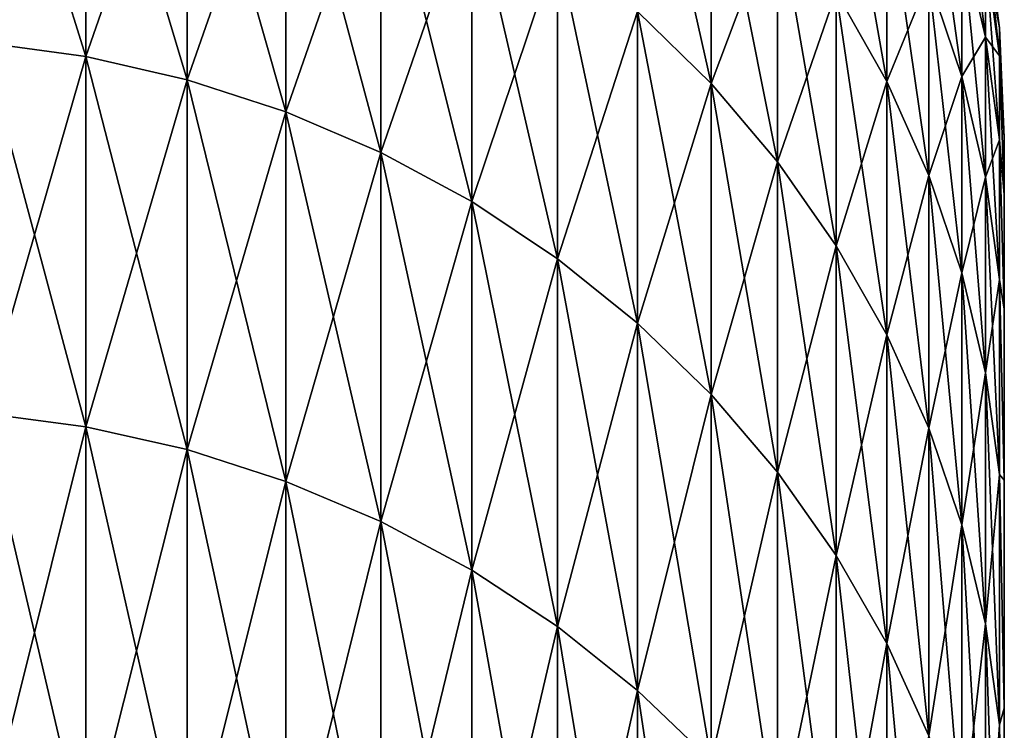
# Model space of a CAD drawing. Header units: metres. Extents: x -46 to 104, y -30 to 30.
# Tile 106 of 256: x -39.375 to -38.5, y 28.467 to 29.098. Entities that reach past the tile are written whole.
import ezdxf

# ---------------------------------------------------------------- set-up
doc = ezdxf.new("R2010")
doc.units = ezdxf.units.M
doc.layers.add('solid_26_000_502_XXX', color=7, linetype='CONTINUOUS')

msp = doc.modelspace()

# ---------------------------------------------------------------- linework, layer by layer
at = {"layer": 'solid_26_000_502_XXX'}
for points in [[(-39.316158, 29.065485, 604.639648), (-39.40773, 29.077873, 604.636475), (-39.40773, 29.35733, 605.844421)], [(-39.316158, 29.344824, 605.847046), (-39.316158, 29.065485, 604.639648), (-39.40773, 29.35733, 605.844421)], [(-39.316158, 29.344824, 618.152954), (-39.40773, 29.35733, 618.155579), (-39.40773, 29.077873, 619.363525)], [(-39.316158, 29.065485, -7.360381), (-39.40773, 29.077873, -7.363517), (-39.40773, 29.35733, -6.155585)], [(-39.316158, 29.344824, -6.152963), (-39.316158, 29.065485, -7.360381), (-39.40773, 29.35733, -6.155585)], [(-39.316158, 29.344824, 6.152963), (-39.40773, 29.35733, 6.155585), (-39.40773, 29.077873, 7.363517)], [(-39.316158, 29.065485, 619.360352), (-39.316158, 29.344824, 618.152954), (-39.40773, 29.077873, 619.363525)], [(-39.316158, 29.065485, 7.360381), (-39.316158, 29.344824, 6.152963), (-39.40773, 29.077873, 7.363517)], [(-39.226158, 29.044952, 604.644836), (-39.316158, 29.065485, 604.639648), (-39.316158, 29.344824, 605.847046)], [(-39.226158, 29.324095, 605.851379), (-39.226158, 29.044952, 604.644836), (-39.316158, 29.344824, 605.847046)], [(-39.226158, 29.324095, 618.148621), (-39.316158, 29.344824, 618.152954), (-39.316158, 29.065485, 619.360352)], [(-39.226158, 29.044952, -7.355181), (-39.316158, 29.065485, -7.360381), (-39.316158, 29.344824, -6.152963)], [(-39.226158, 29.324095, -6.148616), (-39.226158, 29.044952, -7.355181), (-39.316158, 29.344824, -6.152963)], [(-39.226158, 29.324095, 6.148616), (-39.316158, 29.344824, 6.152963), (-39.316158, 29.065485, 7.360381)], [(-38.760494, 29.041611, 605.910645), (-38.825825, 29.105642, 605.897217), (-38.825825, 29.332977, 607.105164)], [(-38.760494, 29.268446, 607.115967), (-38.760494, 29.041611, 605.910645), (-38.825825, 29.332977, 607.105164)], [(-38.760494, 29.041611, -6.089386), (-38.825825, 29.105642, -6.102811), (-38.825825, 29.332977, -4.894808)], [(-38.760494, 29.268446, -4.88404), (-38.760494, 29.041611, -6.089386), (-38.825825, 29.332977, -4.894808)], [(-39.226158, 29.044952, 619.355164), (-39.226158, 29.324095, 618.148621), (-39.316158, 29.065485, 619.360352)], [(-39.226158, 29.044952, 7.355181), (-39.226158, 29.324095, 6.148616), (-39.316158, 29.065485, 7.360381)], [(-39.1385, 29.016449, 604.652039), (-39.226158, 29.044952, 604.644836), (-39.226158, 29.324095, 605.851379)], [(-39.1385, 29.295317, 605.857422), (-39.1385, 29.016449, 604.652039), (-39.226158, 29.324095, 605.851379)], [(-39.1385, 29.295317, 618.142578), (-39.226158, 29.324095, 618.148621), (-39.226158, 29.044952, 619.355164)], [(-39.1385, 29.016449, -7.347963), (-39.226158, 29.044952, -7.355181), (-39.226158, 29.324095, -6.148616)], [(-39.1385, 29.295317, -6.142582), (-39.1385, 29.016449, -7.347963), (-39.226158, 29.324095, -6.148616)], [(-39.1385, 29.295317, 6.142582), (-39.226158, 29.324095, 6.148616), (-39.226158, 29.044952, 7.355181)], [(-39.1385, 29.016449, 619.347961), (-39.1385, 29.295317, 618.142578), (-39.226158, 29.044952, 619.355164)], [(-39.1385, 29.016449, 7.347963), (-39.1385, 29.295317, 6.142582), (-39.226158, 29.044952, 7.355181)], [(-39.053932, 28.980219, 604.661194), (-39.1385, 29.016449, 604.652039), (-39.1385, 29.295317, 605.857422)], [(-39.053932, 29.258739, 605.865112), (-39.053932, 28.980219, 604.661194), (-39.1385, 29.295317, 605.857422)], [(-39.053932, 29.258739, 618.134888), (-39.1385, 29.295317, 618.142578), (-39.1385, 29.016449, 619.347961)], [(-39.053932, 28.980219, -7.338788), (-39.1385, 29.016449, -7.347963), (-39.1385, 29.295317, -6.142582)], [(-39.053932, 29.258739, -6.134912), (-39.053932, 28.980219, -7.338788), (-39.1385, 29.295317, -6.142582)], [(-39.053932, 29.258739, 6.134912), (-39.1385, 29.295317, 6.142582), (-39.1385, 29.016449, 7.347963)], [(-38.604385, 29.04324, 607.153564), (-38.649296, 29.122955, 607.140259), (-38.649296, 29.298906, 608.3479)], [(-38.604385, 29.21871, 608.35791), (-38.604385, 29.04324, 607.153564), (-38.649296, 29.298906, 608.3479)], [(-38.604385, 29.04324, -4.846459), (-38.649296, 29.122955, -4.859762), (-38.649296, 29.298906, -3.652105)], [(-38.604385, 29.21871, -3.642108), (-38.604385, 29.04324, -4.846459), (-38.649296, 29.298906, -3.652105)], [(-38.760494, 29.041611, 618.089355), (-38.760494, 29.268446, 616.884033), (-38.825825, 29.105642, 618.102783)], [(-38.760494, 29.041611, 6.089386), (-38.760494, 29.268446, 4.88404), (-38.825825, 29.105642, 6.102811)], [(-38.701481, 28.971947, 605.925232), (-38.760494, 29.041611, 605.910645), (-38.760494, 29.268446, 607.115967)], [(-38.701481, 29.198238, 607.127686), (-38.701481, 28.971947, 605.925232), (-38.760494, 29.268446, 607.115967)], [(-38.701481, 29.198238, 616.872314), (-38.760494, 29.268446, 616.884033), (-38.760494, 29.041611, 618.089355)], [(-38.701481, 28.971947, -6.074779), (-38.760494, 29.041611, -6.089386), (-38.760494, 29.268446, -4.88404)], [(-38.701481, 29.198238, -4.872324), (-38.701481, 28.971947, -6.074779), (-38.760494, 29.268446, -4.88404)], [(-38.701481, 29.198238, 4.872324), (-38.760494, 29.268446, 4.88404), (-38.760494, 29.041611, 6.089386)], [(-39.053932, 28.980219, 619.338806), (-39.053932, 29.258739, 618.134888), (-39.1385, 29.016449, 619.347961)], [(-39.053932, 28.980219, 7.338788), (-39.053932, 29.258739, 6.134912), (-39.1385, 29.016449, 7.347963)], [(-38.973175, 28.936573, 604.672241), (-39.053932, 28.980219, 604.661194), (-39.053932, 29.258739, 605.865112)], [(-38.973175, 29.214672, 605.874329), (-38.973175, 28.936573, 604.672241), (-39.053932, 29.258739, 605.865112)], [(-38.973175, 29.214672, 618.125671), (-39.053932, 29.258739, 618.134888), (-39.053932, 28.980219, 619.338806)], [(-38.973175, 28.936573, -7.327735), (-39.053932, 28.980219, -7.338788), (-39.053932, 29.258739, -6.134912)], [(-38.973175, 29.214672, -6.125673), (-38.973175, 28.936573, -7.327735), (-39.053932, 29.258739, -6.134912)], [(-38.973175, 29.214672, 6.125673), (-39.053932, 29.258739, 6.134912), (-39.053932, 28.980219, 7.338788)], [(-38.537846, 29.047712, 608.379211), (-38.567127, 29.134739, 608.368347), (-38.567127, 29.259928, 609.575439)], [(-38.537846, 29.172527, 609.582703), (-38.537846, 29.047712, 608.379211), (-38.567127, 29.259928, 609.575439)], [(-38.537846, 29.047712, -3.620794), (-38.567127, 29.134739, -3.631641), (-38.567127, 29.259928, -2.424547)], [(-38.537846, 29.172527, -2.417305), (-38.537846, 29.047712, -3.620794), (-38.567127, 29.259928, -2.424547)], [(-38.516788, 29.082806, 609.590149), (-38.537846, 29.172527, 609.582703), (-38.537846, 29.247501, 610.790344)], [(-38.516788, 29.157549, 610.794006), (-38.516788, 29.082806, 609.590149), (-38.537846, 29.247501, 610.790344)], [(-38.516788, 29.082806, -2.40987), (-38.537846, 29.172527, -2.417305), (-38.537846, 29.247501, -1.209686)], [(-38.516788, 29.157549, -1.205965), (-38.516788, 29.082806, -2.40987), (-38.537846, 29.247501, -1.209686)], [(-38.604385, 29.04324, 616.846436), (-38.604385, 29.21871, 615.64209), (-38.649296, 29.122955, 616.859741)], [(-38.604385, 29.04324, 4.846459), (-38.604385, 29.21871, 3.642108), (-38.649296, 29.122955, 4.859762)], [(-38.567127, 28.959772, 607.16748), (-38.604385, 29.04324, 607.153564), (-38.604385, 29.21871, 608.35791)], [(-38.567127, 29.134739, 608.368347), (-38.567127, 28.959772, 607.16748), (-38.604385, 29.21871, 608.35791)], [(-38.567127, 29.134739, 615.631653), (-38.604385, 29.21871, 615.64209), (-38.604385, 29.04324, 616.846436)], [(-38.567127, 28.959772, -4.832531), (-38.604385, 29.04324, -4.846459), (-38.604385, 29.21871, -3.642108)], [(-38.567127, 29.134739, -3.631641), (-38.567127, 28.959772, -4.832531), (-38.604385, 29.21871, -3.642108)], [(-38.567127, 29.134739, 3.631641), (-38.604385, 29.21871, 3.642108), (-38.604385, 29.04324, 4.846459)], [(-38.973175, 28.936573, 619.327759), (-38.973175, 29.214672, 618.125671), (-39.053932, 28.980219, 619.338806)], [(-38.973175, 28.936573, 7.327735), (-38.973175, 29.214672, 6.125673), (-39.053932, 28.980219, 7.338788)], [(-38.896923, 28.885881, 604.68512), (-38.973175, 28.936573, 604.672241), (-38.973175, 29.214672, 605.874329)], [(-38.896923, 29.163494, 605.885071), (-38.896923, 28.885881, 604.68512), (-38.973175, 29.214672, 605.874329)], [(-38.896923, 29.163494, 618.114929), (-38.973175, 29.214672, 618.125671), (-38.973175, 28.936573, 619.327759)], [(-38.896923, 28.885881, -7.314898), (-38.973175, 28.936573, -7.327735), (-38.973175, 29.214672, -6.125673)], [(-38.896923, 29.163494, -6.114942), (-38.896923, 28.885881, -7.314898), (-38.973175, 29.214672, -6.125673)], [(-38.896923, 29.163494, 6.114942), (-38.973175, 29.214672, 6.125673), (-38.973175, 28.936573, 7.327735)], [(-38.701481, 28.971947, 618.074768), (-38.701481, 29.198238, 616.872314), (-38.760494, 29.041611, 618.089355)], [(-38.701481, 28.971947, 6.074779), (-38.701481, 29.198238, 4.872324), (-38.760494, 29.041611, 6.089386)], [(-38.649296, 28.897247, 605.940857), (-38.701481, 28.971947, 605.925232), (-38.701481, 29.198238, 607.127686)], [(-38.649296, 29.122955, 607.140259), (-38.649296, 28.897247, 605.940857), (-38.701481, 29.198238, 607.127686)], [(-38.649296, 29.122955, 616.859741), (-38.701481, 29.198238, 616.872314), (-38.701481, 28.971947, 618.074768)], [(-38.649296, 28.897247, -6.059115), (-38.701481, 28.971947, -6.074779), (-38.701481, 29.198238, -4.872324)], [(-38.649296, 29.122955, -4.859762), (-38.649296, 28.897247, -6.059115), (-38.701481, 29.198238, -4.872324)], [(-38.649296, 29.122955, 4.859762), (-38.701481, 29.198238, 4.872324), (-38.701481, 28.971947, 6.074779)], [(-38.504139, 29.066038, 610.797791), (-38.516788, 29.157549, 610.794006), (-38.516788, 29.182478, 612)], [(-38.504139, 29.090889, 612), (-38.516788, 29.182478, 612), (-38.516788, 29.157549, 613.205994)], [(-38.504139, 29.090889, 612), (-38.504139, 29.066038, 610.797791), (-38.516788, 29.182478, 612)], [(-38.504139, 29.066038, -1.20218), (-38.516788, 29.157549, -1.205965), (-38.516788, 29.182478)], [(-38.504139, 29.090889), (-38.516788, 29.182478), (-38.516788, 29.157549, 1.205965)], [(-38.504139, 29.090889), (-38.504139, 29.066038, -1.20218), (-38.516788, 29.182478)], [(-38.537846, 29.047712, 615.620789), (-38.537846, 29.172527, 614.417297), (-38.567127, 29.134739, 615.631653)], [(-38.537846, 29.047712, 3.620794), (-38.537846, 29.172527, 2.417305), (-38.567127, 29.134739, 3.631641)], [(-38.516788, 28.958374, 608.39032), (-38.537846, 29.047712, 608.379211), (-38.537846, 29.172527, 609.582703)], [(-38.516788, 29.082806, 609.590149), (-38.516788, 28.958374, 608.39032), (-38.537846, 29.172527, 609.582703)], [(-38.516788, 29.082806, 614.409851), (-38.537846, 29.172527, 614.417297), (-38.537846, 29.047712, 615.620789)], [(-38.516788, 29.082806, 614.409851), (-38.516788, 29.157549, 613.205994), (-38.537846, 29.172527, 614.417297)], [(-38.516788, 28.958374, -3.609658), (-38.537846, 29.047712, -3.620794), (-38.537846, 29.172527, -2.417305)], [(-38.516788, 29.082806, -2.40987), (-38.516788, 28.958374, -3.609658), (-38.537846, 29.172527, -2.417305)], [(-38.516788, 29.082806, 2.40987), (-38.537846, 29.172527, 2.417305), (-38.537846, 29.047712, 3.620794)], [(-38.516788, 29.082806, 2.40987), (-38.516788, 29.157549, 1.205965), (-38.537846, 29.172527, 2.417305)], [(-38.896923, 28.885881, 619.31488), (-38.896923, 29.163494, 618.114929), (-38.973175, 28.936573, 619.327759)], [(-38.896923, 28.885881, 7.314898), (-38.896923, 29.163494, 6.114942), (-38.973175, 28.936573, 7.327735)], [(-38.825825, 28.828581, 604.699585), (-38.896923, 28.885881, 604.68512), (-38.896923, 29.163494, 605.885071)], [(-38.825825, 29.105642, 605.897217), (-38.825825, 28.828581, 604.699585), (-38.896923, 29.163494, 605.885071)], [(-38.825825, 29.105642, 618.102783), (-38.896923, 29.163494, 618.114929), (-38.896923, 28.885881, 619.31488)], [(-38.825825, 28.828581, -7.300388), (-38.896923, 28.885881, -7.314898), (-38.896923, 29.163494, -6.114942)], [(-38.825825, 29.105642, -6.102811), (-38.825825, 28.828581, -7.300388), (-38.896923, 29.163494, -6.114942)], [(-38.825825, 29.105642, 6.102811), (-38.896923, 29.163494, 6.114942), (-38.896923, 28.885881, 7.314898)], [(-38.504139, 28.991528, 609.597717), (-38.516788, 29.082806, 609.590149), (-38.516788, 29.157549, 610.794006)], [(-38.504139, 29.066038, 610.797791), (-38.504139, 28.991528, 609.597717), (-38.516788, 29.157549, 610.794006)], [(-38.504139, 29.066038, 613.202209), (-38.516788, 29.157549, 613.205994), (-38.516788, 29.082806, 614.409851)], [(-38.504139, 29.066038, 613.202209), (-38.504139, 29.090889, 612), (-38.516788, 29.157549, 613.205994)], [(-38.504139, 28.991528, -2.402307), (-38.516788, 29.082806, -2.40987), (-38.516788, 29.157549, -1.205965)], [(-38.504139, 29.066038, -1.20218), (-38.504139, 28.991528, -2.402307), (-38.516788, 29.157549, -1.205965)], [(-38.504139, 29.066038, 1.20218), (-38.516788, 29.157549, 1.205965), (-38.516788, 29.082806, 2.40987)], [(-38.504139, 29.066038, 1.20218), (-38.504139, 29.090889), (-38.516788, 29.157549, 1.205965)], [(-38.567127, 28.959772, 616.83252), (-38.567127, 29.134739, 615.631653), (-38.604385, 29.04324, 616.846436)], [(-38.567127, 28.959772, 4.832531), (-38.567127, 29.134739, 3.631641), (-38.604385, 29.04324, 4.846459)], [(-38.537846, 28.873268, 607.181885), (-38.567127, 28.959772, 607.16748), (-38.567127, 29.134739, 608.368347)], [(-38.537846, 29.047712, 608.379211), (-38.537846, 28.873268, 607.181885), (-38.567127, 29.134739, 608.368347)], [(-38.537846, 29.047712, 615.620789), (-38.567127, 29.134739, 615.631653), (-38.567127, 28.959772, 616.83252)], [(-38.537846, 28.873268, -4.818096), (-38.567127, 28.959772, -4.832531), (-38.567127, 29.134739, -3.631641)], [(-38.537846, 29.047712, -3.620794), (-38.537846, 28.873268, -4.818096), (-38.567127, 29.134739, -3.631641)], [(-38.537846, 29.047712, 3.620794), (-38.567127, 29.134739, 3.631641), (-38.567127, 28.959772, 4.832531)], [(-38.649296, 28.897247, 618.059143), (-38.649296, 29.122955, 616.859741), (-38.701481, 28.971947, 618.074768)], [(-38.649296, 28.897247, 6.059115), (-38.649296, 29.122955, 4.859762), (-38.701481, 28.971947, 6.074779)], [(-38.604385, 28.81815, 605.957458), (-38.649296, 28.897247, 605.940857), (-38.649296, 29.122955, 607.140259)], [(-38.604385, 29.04324, 607.153564), (-38.604385, 28.81815, 605.957458), (-38.649296, 29.122955, 607.140259)], [(-38.604385, 29.04324, 616.846436), (-38.649296, 29.122955, 616.859741), (-38.649296, 28.897247, 618.059143)], [(-38.604385, 28.81815, -6.042531), (-38.649296, 28.897247, -6.059115), (-38.649296, 29.122955, -4.859762)], [(-38.604385, 29.04324, -4.846459), (-38.604385, 28.81815, -6.042531), (-38.649296, 29.122955, -4.859762)], [(-38.604385, 29.04324, 4.846459), (-38.649296, 29.122955, 4.859762), (-38.649296, 28.897247, 6.059115)], [(-38.825825, 28.828581, 619.300415), (-38.825825, 29.105642, 618.102783), (-38.896923, 28.885881, 619.31488)], [(-38.825825, 28.828581, 7.300388), (-38.825825, 29.105642, 6.102811), (-38.896923, 28.885881, 7.314898)], [(-38.760494, 28.76516, 604.715698), (-38.825825, 28.828581, 604.699585), (-38.825825, 29.105642, 605.897217)], [(-38.760494, 29.041611, 605.910645), (-38.760494, 28.76516, 604.715698), (-38.825825, 29.105642, 605.897217)], [(-38.760494, 29.041611, 618.089355), (-38.825825, 29.105642, 618.102783), (-38.825825, 28.828581, 619.300415)], [(-38.760494, 28.76516, -7.284328), (-38.825825, 28.828581, -7.300388), (-38.825825, 29.105642, -6.102811)], [(-38.760494, 29.041611, -6.089386), (-38.760494, 28.76516, -7.284328), (-38.825825, 29.105642, -6.102811)], [(-38.760494, 29.041611, 6.089386), (-38.825825, 29.105642, 6.102811), (-38.825825, 28.828581, 7.300388)], [(-38.504139, 29.090889, 612), (-38.5, 28.993641, 612.6073), (-38.5, 28.993641, 611.3927)], [(-38.504139, 29.066038, 613.202209), (-38.5, 28.993641, 612.6073), (-38.504139, 29.090889, 612)], [(-38.504139, 29.090889, 612), (-38.5, 28.993641, 611.3927), (-38.504139, 29.066038, 610.797791)], [(-38.504139, 29.090889), (-38.5, 28.993639, 0.607293), (-38.5, 28.993637, -0.607312)], [(-38.504139, 29.066038, 1.20218), (-38.5, 28.993639, 0.607293), (-38.504139, 29.090889)], [(-38.504139, 29.090889), (-38.5, 28.993637, -0.607312), (-38.504139, 29.066038, -1.20218)], [(-39.316158, 28.736488, 603.444763), (-39.40773, 28.748735, 603.441101), (-39.40773, 29.077873, 604.636475)], [(-39.316158, 29.065485, 604.639648), (-39.316158, 28.736488, 603.444763), (-39.40773, 29.077873, 604.636475)], [(-39.316158, 29.065485, 619.360352), (-39.40773, 29.077873, 619.363525), (-39.40773, 28.748735, 620.558899)], [(-39.316158, 28.736488, -8.555223), (-39.40773, 28.748735, -8.558869), (-39.40773, 29.077873, -7.363517)], [(-39.316158, 29.065485, -7.360381), (-39.316158, 28.736488, -8.555223), (-39.40773, 29.077873, -7.363517)], [(-39.316158, 29.065485, 7.360381), (-39.40773, 29.077873, 7.363517), (-39.40773, 28.748735, 8.558869)], [(-38.516788, 28.958374, 615.60968), (-38.516788, 29.082806, 614.409851), (-38.537846, 29.047712, 615.620789)], [(-38.516788, 28.958374, 3.609658), (-38.516788, 29.082806, 2.40987), (-38.537846, 29.047712, 3.620794)], [(-38.504139, 28.867487, 608.401672), (-38.516788, 28.958374, 608.39032), (-38.516788, 29.082806, 609.590149)], [(-38.504139, 28.991528, 609.597717), (-38.504139, 28.867487, 608.401672), (-38.516788, 29.082806, 609.590149)], [(-38.504139, 28.991528, 614.402283), (-38.516788, 29.082806, 614.409851), (-38.516788, 28.958374, 615.60968)], [(-38.504139, 28.991528, 614.402283), (-38.504139, 29.066038, 613.202209), (-38.516788, 29.082806, 614.409851)], [(-38.504139, 28.867487, -3.598329), (-38.516788, 28.958374, -3.609658), (-38.516788, 29.082806, -2.40987)], [(-38.504139, 28.991528, -2.402307), (-38.504139, 28.867487, -3.598329), (-38.516788, 29.082806, -2.40987)], [(-38.504139, 28.991528, 2.402307), (-38.516788, 29.082806, 2.40987), (-38.516788, 28.958374, 3.609658)], [(-38.504139, 28.991528, 2.402307), (-38.504139, 29.066038, 1.20218), (-38.516788, 29.082806, 2.40987)], [(-39.316158, 28.736488, 620.555237), (-39.316158, 29.065485, 619.360352), (-39.40773, 28.748735, 620.558899)], [(-39.316158, 28.736488, 8.555223), (-39.316158, 29.065485, 7.360381), (-39.40773, 28.748735, 8.558869)], [(-39.226158, 28.716188, 603.450806), (-39.316158, 28.736488, 603.444763), (-39.316158, 29.065485, 604.639648)], [(-39.226158, 29.044952, 604.644836), (-39.226158, 28.716188, 603.450806), (-39.316158, 29.065485, 604.639648)], [(-39.226158, 29.044952, 619.355164), (-39.316158, 29.065485, 619.360352), (-39.316158, 28.736488, 620.555237)], [(-39.226158, 28.716188, -8.54918), (-39.316158, 28.736488, -8.555223), (-39.316158, 29.065485, -7.360381)], [(-39.226158, 29.044952, -7.355181), (-39.226158, 28.716188, -8.54918), (-39.316158, 29.065485, -7.360381)], [(-39.226158, 29.044952, 7.355181), (-39.316158, 29.065485, 7.360381), (-39.316158, 28.736488, 8.555223)], [(-38.504139, 29.066038, 613.202209), (-38.5, 28.94278, 613.820862), (-38.5, 28.993641, 612.6073)], [(-38.504139, 28.991528, 614.402283), (-38.5, 28.94278, 613.820862), (-38.504139, 29.066038, 613.202209)], [(-38.504139, 29.066038, 610.797791), (-38.5, 28.993641, 611.3927), (-38.5, 28.94278, 610.179138)], [(-38.504139, 29.066038, 610.797791), (-38.5, 28.94278, 610.179138), (-38.504139, 28.991528, 609.597717)], [(-38.504139, 29.066038, 1.20218), (-38.5, 28.94278, 1.820831), (-38.5, 28.993639, 0.607293)], [(-38.504139, 28.991528, 2.402307), (-38.5, 28.94278, 1.820831), (-38.504139, 29.066038, 1.20218)], [(-38.504139, 29.066038, -1.20218), (-38.5, 28.993637, -0.607312), (-38.5, 28.942778, -1.82085)], [(-38.504139, 29.066038, -1.20218), (-38.5, 28.942778, -1.82085), (-38.504139, 28.991528, -2.402307)], [(-39.226158, 28.716188, 620.549194), (-39.226158, 29.044952, 619.355164), (-39.316158, 28.736488, 620.555237)], [(-39.226158, 28.716188, 8.54918), (-39.226158, 29.044952, 7.355181), (-39.316158, 28.736488, 8.555223)], [(-39.1385, 28.688007, 603.459229), (-39.226158, 28.716188, 603.450806), (-39.226158, 29.044952, 604.644836)], [(-39.1385, 29.016449, 604.652039), (-39.1385, 28.688007, 603.459229), (-39.226158, 29.044952, 604.644836)], [(-39.1385, 29.016449, 619.347961), (-39.226158, 29.044952, 619.355164), (-39.226158, 28.716188, 620.549194)], [(-39.1385, 28.688007, -8.54079), (-39.226158, 28.716188, -8.54918), (-39.226158, 29.044952, -7.355181)], [(-39.1385, 29.016449, -7.347963), (-39.1385, 28.688007, -8.54079), (-39.226158, 29.044952, -7.355181)], [(-39.1385, 29.016449, 7.347963), (-39.226158, 29.044952, 7.355181), (-39.226158, 28.716188, 8.54918)], [(-38.760494, 28.76516, 619.284302), (-38.760494, 29.041611, 618.089355), (-38.825825, 28.828581, 619.300415)], [(-38.760494, 28.76516, 7.284328), (-38.760494, 29.041611, 6.089386), (-38.825825, 28.828581, 7.300388)], [(-38.701481, 28.696157, 604.733154), (-38.760494, 28.76516, 604.715698), (-38.760494, 29.041611, 605.910645)], [(-38.701481, 28.971947, 605.925232), (-38.701481, 28.696157, 604.733154), (-38.760494, 29.041611, 605.910645)], [(-38.701481, 28.971947, 618.074768), (-38.760494, 29.041611, 618.089355), (-38.760494, 28.76516, 619.284302)], [(-38.701481, 28.696157, -7.266854), (-38.760494, 28.76516, -7.284328), (-38.760494, 29.041611, -6.089386)], [(-38.701481, 28.971947, -6.074779), (-38.701481, 28.696157, -7.266854), (-38.760494, 29.041611, -6.089386)], [(-38.701481, 28.971947, 6.074779), (-38.760494, 29.041611, 6.089386), (-38.760494, 28.76516, 7.284328)], [(-38.604385, 28.81815, 618.042542), (-38.604385, 29.04324, 616.846436), (-38.649296, 28.897247, 618.059143)], [(-38.604385, 28.81815, 6.042531), (-38.604385, 29.04324, 4.846459), (-38.649296, 28.897247, 6.059115)], [(-38.567127, 28.735331, 605.974854), (-38.604385, 28.81815, 605.957458), (-38.604385, 29.04324, 607.153564)], [(-38.567127, 28.959772, 607.16748), (-38.567127, 28.735331, 605.974854), (-38.604385, 29.04324, 607.153564)], [(-38.567127, 28.959772, 616.83252), (-38.604385, 29.04324, 616.846436), (-38.604385, 28.81815, 618.042542)], [(-38.567127, 28.735331, -6.025165), (-38.604385, 28.81815, -6.042531), (-38.604385, 29.04324, -4.846459)], [(-38.567127, 28.959772, -4.832531), (-38.567127, 28.735331, -6.025165), (-38.604385, 29.04324, -4.846459)], [(-38.567127, 28.959772, 4.832531), (-38.604385, 29.04324, 4.846459), (-38.604385, 28.81815, 6.042531)], [(-38.537846, 28.873268, 616.818115), (-38.537846, 29.047712, 615.620789), (-38.567127, 28.959772, 616.83252)], [(-38.537846, 28.873268, 4.818096), (-38.537846, 29.047712, 3.620794), (-38.567127, 28.959772, 4.832531)], [(-38.516788, 28.784468, 607.196716), (-38.537846, 28.873268, 607.181885), (-38.537846, 29.047712, 608.379211)], [(-38.516788, 28.958374, 608.39032), (-38.516788, 28.784468, 607.196716), (-38.537846, 29.047712, 608.379211)], [(-38.516788, 28.958374, 615.60968), (-38.537846, 29.047712, 615.620789), (-38.537846, 28.873268, 616.818115)], [(-38.516788, 28.784468, -4.803278), (-38.537846, 28.873268, -4.818096), (-38.537846, 29.047712, -3.620794)], [(-38.516788, 28.958374, -3.609658), (-38.516788, 28.784468, -4.803278), (-38.537846, 29.047712, -3.620794)], [(-38.516788, 28.958374, 3.609658), (-38.537846, 29.047712, 3.620794), (-38.537846, 28.873268, 4.818096)], [(-39.1385, 28.688007, 620.540771), (-39.1385, 29.016449, 619.347961), (-39.226158, 28.716188, 620.549194)], [(-39.1385, 28.688007, 8.54079), (-39.1385, 29.016449, 7.347963), (-39.226158, 28.716188, 8.54918)], [(-39.053932, 28.652187, 603.469849), (-39.1385, 28.688007, 603.459229), (-39.1385, 29.016449, 604.652039)], [(-39.053932, 28.980219, 604.661194), (-39.053932, 28.652187, 603.469849), (-39.1385, 29.016449, 604.652039)], [(-39.053932, 28.980219, 619.338806), (-39.1385, 29.016449, 619.347961), (-39.1385, 28.688007, 620.540771)], [(-39.053932, 28.652187, -8.530126), (-39.1385, 28.688007, -8.54079), (-39.1385, 29.016449, -7.347963)], [(-39.053932, 28.980219, -7.338788), (-39.053932, 28.652187, -8.530126), (-39.1385, 29.016449, -7.347963)], [(-39.053932, 28.980219, 7.338788), (-39.1385, 29.016449, 7.347963), (-39.1385, 28.688007, 8.54079)], [(-38.504139, 28.867487, 615.598328), (-38.504139, 28.991528, 614.402283), (-38.516788, 28.958374, 615.60968)], [(-38.504139, 28.867487, 3.598329), (-38.504139, 28.991528, 2.402307), (-38.516788, 28.958374, 3.609658)], [(-38.504139, 28.991528, 614.402283), (-38.5, 28.841148, 615.031189), (-38.5, 28.94278, 613.820862)], [(-38.504139, 28.867487, 615.598328), (-38.5, 28.841148, 615.031189), (-38.504139, 28.991528, 614.402283)], [(-38.504139, 28.991528, 609.597717), (-38.5, 28.94278, 610.179138), (-38.5, 28.841146, 608.96875)], [(-38.504139, 28.991528, 609.597717), (-38.5, 28.841146, 608.96875), (-38.504139, 28.867487, 608.401672)], [(-38.504139, 28.991528, 2.402307), (-38.5, 28.841148, 3.031174), (-38.5, 28.94278, 1.820831)], [(-38.504139, 28.867487, 3.598329), (-38.5, 28.841148, 3.031174), (-38.504139, 28.991528, 2.402307)], [(-38.504139, 28.991528, -2.402307), (-38.5, 28.942778, -1.82085), (-38.5, 28.841146, -3.031193)], [(-38.504139, 28.991528, -2.402307), (-38.5, 28.841146, -3.031193), (-38.504139, 28.867487, -3.598329)], [(-38.5, 28.993641, 611.3927), (-38.5, 28.993641, 612.6073), (-38.5, 28.94278, 613.820862)], [(-38.5, 28.94278, 610.179138), (-38.5, 28.993641, 611.3927), (-38.5, 28.94278, 613.820862)], [(-38.5, 28.993637, -0.607312), (-38.5, 28.993639, 0.607293), (-38.5, 28.94278, 1.820831)], [(-38.5, 28.942778, -1.82085), (-38.5, 28.993637, -0.607312), (-38.5, 28.94278, 1.820831)], [(-39.053932, 28.652187, 620.530151), (-39.053932, 28.980219, 619.338806), (-39.1385, 28.688007, 620.540771)], [(-39.053932, 28.652187, 8.530126), (-39.053932, 28.980219, 7.338788), (-39.1385, 28.688007, 8.54079)], [(-38.973175, 28.609035, 603.482727), (-39.053932, 28.652187, 603.469849), (-39.053932, 28.980219, 604.661194)], [(-38.973175, 28.936573, 604.672241), (-38.973175, 28.609035, 603.482727), (-39.053932, 28.980219, 604.661194)], [(-38.973175, 28.936573, 619.327759), (-39.053932, 28.980219, 619.338806), (-39.053932, 28.652187, 620.530151)], [(-38.973175, 28.609035, -8.517279), (-39.053932, 28.652187, -8.530126), (-39.053932, 28.980219, -7.338788)], [(-38.973175, 28.936573, -7.327735), (-38.973175, 28.609035, -8.517279), (-39.053932, 28.980219, -7.338788)], [(-38.973175, 28.936573, 7.327735), (-39.053932, 28.980219, 7.338788), (-39.053932, 28.652187, 8.530126)], [(-38.701481, 28.696157, 619.266846), (-38.701481, 28.971947, 618.074768), (-38.760494, 28.76516, 619.284302)], [(-38.701481, 28.696157, 7.266854), (-38.701481, 28.971947, 6.074779), (-38.760494, 28.76516, 7.284328)], [(-38.649296, 28.622169, 604.751892), (-38.701481, 28.696157, 604.733154), (-38.701481, 28.971947, 605.925232)], [(-38.649296, 28.897247, 605.940857), (-38.649296, 28.622169, 604.751892), (-38.701481, 28.971947, 605.925232)], [(-38.649296, 28.897247, 618.059143), (-38.701481, 28.971947, 618.074768), (-38.701481, 28.696157, 619.266846)], [(-38.649296, 28.622169, -7.248117), (-38.701481, 28.696157, -7.266854), (-38.701481, 28.971947, -6.074779)], [(-38.649296, 28.897247, -6.059115), (-38.649296, 28.622169, -7.248117), (-38.701481, 28.971947, -6.074779)], [(-38.649296, 28.897247, 6.059115), (-38.701481, 28.971947, 6.074779), (-38.701481, 28.696157, 7.266854)], [(-38.567127, 28.735331, 618.025146), (-38.567127, 28.959772, 616.83252), (-38.604385, 28.81815, 618.042542)], [(-38.567127, 28.735331, 6.025165), (-38.567127, 28.959772, 4.832531), (-38.604385, 28.81815, 6.042531)], [(-38.537846, 28.649496, 605.992859), (-38.567127, 28.735331, 605.974854), (-38.567127, 28.959772, 607.16748)], [(-38.537846, 28.873268, 607.181885), (-38.537846, 28.649496, 605.992859), (-38.567127, 28.959772, 607.16748)], [(-38.537846, 28.873268, 616.818115), (-38.567127, 28.959772, 616.83252), (-38.567127, 28.735331, 618.025146)], [(-38.537846, 28.649496, -6.007168), (-38.567127, 28.735331, -6.025165), (-38.567127, 28.959772, -4.832531)], [(-38.537846, 28.873268, -4.818096), (-38.537846, 28.649496, -6.007168), (-38.567127, 28.959772, -4.832531)], [(-38.537846, 28.873268, 4.818096), (-38.567127, 28.959772, 4.832531), (-38.567127, 28.735331, 6.025165)], [(-38.516788, 28.784468, 616.803284), (-38.516788, 28.958374, 615.60968), (-38.537846, 28.873268, 616.818115)], [(-38.516788, 28.784468, 4.803278), (-38.516788, 28.958374, 3.609658), (-38.537846, 28.873268, 4.818096)], [(-38.504139, 28.694126, 607.211792), (-38.516788, 28.784468, 607.196716), (-38.516788, 28.958374, 608.39032)], [(-38.504139, 28.867487, 608.401672), (-38.504139, 28.694126, 607.211792), (-38.516788, 28.958374, 608.39032)], [(-38.504139, 28.867487, 615.598328), (-38.516788, 28.958374, 615.60968), (-38.516788, 28.784468, 616.803284)], [(-38.504139, 28.694126, -4.788203), (-38.516788, 28.784468, -4.803278), (-38.516788, 28.958374, -3.609658)], [(-38.504139, 28.867487, -3.598329), (-38.504139, 28.694126, -4.788203), (-38.516788, 28.958374, -3.609658)], [(-38.504139, 28.867487, 3.598329), (-38.516788, 28.958374, 3.609658), (-38.516788, 28.784468, 4.803278)], [(-38.973175, 28.609035, 620.517273), (-38.973175, 28.936573, 619.327759), (-39.053932, 28.652187, 620.530151)], [(-38.973175, 28.609035, 8.517279), (-38.973175, 28.936573, 7.327735), (-39.053932, 28.652187, 8.530126)], [(-38.896923, 28.558918, 603.49762), (-38.973175, 28.609035, 603.482727), (-38.973175, 28.936573, 604.672241)], [(-38.896923, 28.885881, 604.68512), (-38.896923, 28.558918, 603.49762), (-38.973175, 28.936573, 604.672241)], [(-38.896923, 28.885881, 619.31488), (-38.973175, 28.936573, 619.327759), (-38.973175, 28.609035, 620.517273)], [(-38.896923, 28.558918, -8.502358), (-38.973175, 28.609035, -8.517279), (-38.973175, 28.936573, -7.327735)], [(-38.896923, 28.885881, -7.314898), (-38.896923, 28.558918, -8.502358), (-38.973175, 28.936573, -7.327735)], [(-38.896923, 28.885881, 7.314898), (-38.973175, 28.936573, 7.327735), (-38.973175, 28.609035, 8.517279)], [(-38.5, 28.94278, 610.179138), (-38.5, 28.94278, 613.820862), (-38.5, 28.841148, 615.031189)], [(-38.5, 28.841146, 608.96875), (-38.5, 28.94278, 610.179138), (-38.5, 28.841148, 615.031189)], [(-38.5, 28.942778, -1.82085), (-38.5, 28.94278, 1.820831), (-38.5, 28.841148, 3.031174)], [(-38.5, 28.841146, -3.031193), (-38.5, 28.942778, -1.82085), (-38.5, 28.841148, 3.031174)], [(-38.649296, 28.622169, 619.248108), (-38.649296, 28.897247, 618.059143), (-38.701481, 28.696157, 619.266846)], [(-38.649296, 28.622169, 7.248117), (-38.649296, 28.897247, 6.059115), (-38.701481, 28.696157, 7.266854)], [(-38.604385, 28.543825, 604.771729), (-38.649296, 28.622169, 604.751892), (-38.649296, 28.897247, 605.940857)], [(-38.604385, 28.81815, 605.957458), (-38.604385, 28.543825, 604.771729), (-38.649296, 28.897247, 605.940857)], [(-38.604385, 28.81815, 618.042542), (-38.649296, 28.897247, 618.059143), (-38.649296, 28.622169, 619.248108)], [(-38.604385, 28.543825, -7.228278), (-38.649296, 28.622169, -7.248117), (-38.649296, 28.897247, -6.059115)], [(-38.604385, 28.81815, -6.042531), (-38.604385, 28.543825, -7.228278), (-38.649296, 28.897247, -6.059115)], [(-38.604385, 28.81815, 6.042531), (-38.649296, 28.897247, 6.059115), (-38.649296, 28.622169, 7.248117)], [(-38.896923, 28.558918, 620.50238), (-38.896923, 28.885881, 619.31488), (-38.973175, 28.609035, 620.517273)], [(-38.896923, 28.558918, 8.502358), (-38.896923, 28.885881, 7.314898), (-38.973175, 28.609035, 8.517279)], [(-38.825825, 28.502266, 603.514526), (-38.896923, 28.558918, 603.49762), (-38.896923, 28.885881, 604.68512)], [(-38.825825, 28.828581, 604.699585), (-38.825825, 28.502266, 603.514526), (-38.896923, 28.885881, 604.68512)], [(-38.825825, 28.828581, 619.300415), (-38.896923, 28.885881, 619.31488), (-38.896923, 28.558918, 620.50238)], [(-38.825825, 28.502266, -8.485492), (-38.896923, 28.558918, -8.502358), (-38.896923, 28.885881, -7.314898)], [(-38.825825, 28.828581, -7.300388), (-38.825825, 28.502266, -8.485492), (-38.896923, 28.885881, -7.314898)], [(-38.825825, 28.828581, 7.300388), (-38.896923, 28.885881, 7.314898), (-38.896923, 28.558918, 8.502358)], [(-38.537846, 28.649496, 618.007141), (-38.537846, 28.873268, 616.818115), (-38.567127, 28.735331, 618.025146)], [(-38.537846, 28.649496, 6.007168), (-38.537846, 28.873268, 4.818096), (-38.567127, 28.735331, 6.025165)], [(-38.516788, 28.561382, 606.011292), (-38.537846, 28.649496, 605.992859), (-38.537846, 28.873268, 607.181885)], [(-38.516788, 28.784468, 607.196716), (-38.516788, 28.561382, 606.011292), (-38.537846, 28.873268, 607.181885)], [(-38.516788, 28.784468, 616.803284), (-38.537846, 28.873268, 616.818115), (-38.537846, 28.649496, 618.007141)], [(-38.516788, 28.561382, -5.988692), (-38.537846, 28.649496, -6.007168), (-38.537846, 28.873268, -4.818096)], [(-38.516788, 28.784468, -4.803278), (-38.516788, 28.561382, -5.988692), (-38.537846, 28.873268, -4.818096)], [(-38.516788, 28.784468, 4.803278), (-38.537846, 28.873268, 4.818096), (-38.537846, 28.649496, 6.007168)], [(-38.504139, 28.694126, 616.788208), (-38.504139, 28.867487, 615.598328), (-38.516788, 28.784468, 616.803284)], [(-38.504139, 28.694126, 4.788203), (-38.504139, 28.867487, 3.598329), (-38.516788, 28.784468, 4.803278)], [(-38.504139, 28.867487, 615.598328), (-38.5, 28.688923, 616.236206), (-38.5, 28.841148, 615.031189)], [(-38.504139, 28.694126, 616.788208), (-38.5, 28.688923, 616.236206), (-38.504139, 28.867487, 615.598328)], [(-38.504139, 28.867487, 608.401672), (-38.5, 28.841146, 608.96875), (-38.5, 28.688919, 607.763733)], [(-38.504139, 28.867487, 608.401672), (-38.5, 28.688919, 607.763733), (-38.504139, 28.694126, 607.211792)], [(-38.504139, 28.867487, 3.598329), (-38.5, 28.688927, 4.236201), (-38.5, 28.841148, 3.031174)], [(-38.504139, 28.694126, 4.788203), (-38.5, 28.688927, 4.236201), (-38.504139, 28.867487, 3.598329)], [(-38.504139, 28.867487, -3.598329), (-38.5, 28.841146, -3.031193), (-38.5, 28.688923, -4.23622)], [(-38.504139, 28.867487, -3.598329), (-38.5, 28.688923, -4.23622), (-38.504139, 28.694126, -4.788203)], [(-38.5, 28.841146, 608.96875), (-38.5, 28.841148, 615.031189), (-38.5, 28.688923, 616.236206)], [(-38.5, 28.841146, -3.031193), (-38.5, 28.841148, 3.031174), (-38.5, 28.688927, 4.236201)], [(-38.5, 28.688919, 607.763733), (-38.5, 28.841146, 608.96875), (-38.5, 28.688923, 616.236206)], [(-38.5, 28.688923, -4.23622), (-38.5, 28.841146, -3.031193), (-38.5, 28.688927, 4.236201)], [(-38.825825, 28.502266, 620.485474), (-38.825825, 28.828581, 619.300415), (-38.896923, 28.558918, 620.50238)], [(-38.825825, 28.502266, 8.485492), (-38.825825, 28.828581, 7.300388), (-38.896923, 28.558918, 8.502358)], [(-38.760494, 28.439562, 603.533203), (-38.825825, 28.502266, 603.514526), (-38.825825, 28.828581, 604.699585)], [(-38.760494, 28.76516, 604.715698), (-38.760494, 28.439562, 603.533203), (-38.825825, 28.828581, 604.699585)], [(-38.760494, 28.76516, 619.284302), (-38.825825, 28.828581, 619.300415), (-38.825825, 28.502266, 620.485474)], [(-38.760494, 28.439562, -8.466825), (-38.825825, 28.502266, -8.485492), (-38.825825, 28.828581, -7.300388)], [(-38.760494, 28.76516, -7.284328), (-38.760494, 28.439562, -8.466825), (-38.825825, 28.828581, -7.300388)], [(-38.760494, 28.76516, 7.284328), (-38.825825, 28.828581, 7.300388), (-38.825825, 28.502266, 8.485492)], [(-38.604385, 28.543825, 619.228271), (-38.604385, 28.81815, 618.042542), (-38.649296, 28.622169, 619.248108)], [(-38.604385, 28.543825, 7.228278), (-38.604385, 28.81815, 6.042531), (-38.649296, 28.622169, 7.248117)], [(-38.567127, 28.461794, 604.79248), (-38.604385, 28.543825, 604.771729), (-38.604385, 28.81815, 605.957458)], [(-38.567127, 28.735331, 605.974854), (-38.567127, 28.461794, 604.79248), (-38.604385, 28.81815, 605.957458)], [(-38.567127, 28.735331, 618.025146), (-38.604385, 28.81815, 618.042542), (-38.604385, 28.543825, 619.228271)], [(-38.567127, 28.461794, -7.207505), (-38.604385, 28.543825, -7.228278), (-38.604385, 28.81815, -6.042531)], [(-38.567127, 28.735331, -6.025165), (-38.567127, 28.461794, -7.207505), (-38.604385, 28.81815, -6.042531)], [(-38.567127, 28.735331, 6.025165), (-38.604385, 28.81815, 6.042531), (-38.604385, 28.543825, 7.228278)], [(-38.516788, 28.561382, 617.988708), (-38.516788, 28.784468, 616.803284), (-38.537846, 28.649496, 618.007141)], [(-38.516788, 28.561382, 5.988692), (-38.516788, 28.784468, 4.803278), (-38.537846, 28.649496, 6.007168)], [(-38.504139, 28.471743, 606.03009), (-38.516788, 28.561382, 606.011292), (-38.516788, 28.784468, 607.196716)], [(-38.504139, 28.694126, 607.211792), (-38.504139, 28.471743, 606.03009), (-38.516788, 28.784468, 607.196716)], [(-38.504139, 28.694126, 616.788208), (-38.516788, 28.784468, 616.803284), (-38.516788, 28.561382, 617.988708)], [(-38.504139, 28.471743, -5.969897), (-38.516788, 28.561382, -5.988692), (-38.516788, 28.784468, -4.803278)], [(-38.504139, 28.694126, -4.788203), (-38.504139, 28.471743, -5.969897), (-38.516788, 28.784468, -4.803278)], [(-38.504139, 28.694126, 4.788203), (-38.516788, 28.784468, 4.803278), (-38.516788, 28.561382, 5.988692)], [(-38.760494, 28.439562, 620.466797), (-38.760494, 28.76516, 619.284302), (-38.825825, 28.502266, 620.485474)], [(-38.760494, 28.439562, 8.466825), (-38.760494, 28.76516, 7.284328), (-38.825825, 28.502266, 8.485492)], [(-38.701481, 28.371342, 603.553467), (-38.760494, 28.439562, 603.533203), (-38.760494, 28.76516, 604.715698)], [(-38.701481, 28.696157, 604.733154), (-38.701481, 28.371342, 603.553467), (-38.760494, 28.76516, 604.715698)], [(-38.701481, 28.696157, 619.266846), (-38.760494, 28.76516, 619.284302), (-38.760494, 28.439562, 620.466797)], [(-38.701481, 28.371342, -8.446514), (-38.760494, 28.439562, -8.466825), (-38.760494, 28.76516, -7.284328)], [(-38.701481, 28.696157, -7.266854), (-38.701481, 28.371342, -8.446514), (-38.760494, 28.76516, -7.284328)], [(-38.701481, 28.696157, 7.266854), (-38.760494, 28.76516, 7.284328), (-38.760494, 28.439562, 8.466825)], [(-39.316158, 28.358397, 602.264526), (-39.40773, 28.370483, 602.260376), (-39.40773, 28.748735, 603.441101)], [(-39.316158, 28.736488, 603.444763), (-39.316158, 28.358397, 602.264526), (-39.40773, 28.748735, 603.441101)], [(-39.316158, 28.736488, 620.555237), (-39.40773, 28.748735, 620.558899), (-39.40773, 28.370483, 621.739624)], [(-39.316158, 28.358397, -9.73545), (-39.40773, 28.370483, -9.739599), (-39.40773, 28.748735, -8.558869)], [(-39.316158, 28.736488, -8.555223), (-39.316158, 28.358397, -9.73545), (-39.40773, 28.748735, -8.558869)], [(-39.316158, 28.736488, 8.555223), (-39.40773, 28.748735, 8.558869), (-39.40773, 28.370483, 9.739599)], [(-39.316158, 28.358397, 621.735474), (-39.316158, 28.736488, 620.555237), (-39.40773, 28.370483, 621.739624)], [(-39.316158, 28.358397, 9.73545), (-39.316158, 28.736488, 8.555223), (-39.40773, 28.370483, 9.739599)], [(-39.226158, 28.338364, 602.271423), (-39.316158, 28.358397, 602.264526), (-39.316158, 28.736488, 603.444763)], [(-39.226158, 28.716188, 603.450806), (-39.226158, 28.338364, 602.271423), (-39.316158, 28.736488, 603.444763)], [(-39.226158, 28.716188, 620.549194), (-39.316158, 28.736488, 620.555237), (-39.316158, 28.358397, 621.735474)], [(-39.226158, 28.338364, -9.728573), (-39.316158, 28.358397, -9.73545), (-39.316158, 28.736488, -8.555223)], [(-39.226158, 28.716188, -8.54918), (-39.226158, 28.338364, -9.728573), (-39.316158, 28.736488, -8.555223)], [(-39.226158, 28.716188, 8.54918), (-39.316158, 28.736488, 8.555223), (-39.316158, 28.358397, 9.73545)], [(-38.567127, 28.461794, 619.20752), (-38.567127, 28.735331, 618.025146), (-38.604385, 28.543825, 619.228271)], [(-38.567127, 28.461794, 7.207505), (-38.567127, 28.735331, 6.025165), (-38.604385, 28.543825, 7.228278)], [(-38.537846, 28.376776, 604.814026), (-38.567127, 28.461794, 604.79248), (-38.567127, 28.735331, 605.974854)], [(-38.537846, 28.649496, 605.992859), (-38.537846, 28.376776, 604.814026), (-38.567127, 28.735331, 605.974854)], [(-38.537846, 28.649496, 618.007141), (-38.567127, 28.735331, 618.025146), (-38.567127, 28.461794, 619.20752)], [(-38.537846, 28.376776, -7.185976), (-38.567127, 28.461794, -7.207505), (-38.567127, 28.735331, -6.025165)], [(-38.537846, 28.649496, -6.007168), (-38.537846, 28.376776, -7.185976), (-38.567127, 28.735331, -6.025165)], [(-38.537846, 28.649496, 6.007168), (-38.567127, 28.735331, 6.025165), (-38.567127, 28.461794, 7.207505)], [(-39.226158, 28.338364, 621.728577), (-39.226158, 28.716188, 620.549194), (-39.316158, 28.358397, 621.735474)], [(-39.226158, 28.338364, 9.728573), (-39.226158, 28.716188, 8.54918), (-39.316158, 28.358397, 9.73545)], [(-39.1385, 28.310555, 602.280945), (-39.226158, 28.338364, 602.271423), (-39.226158, 28.716188, 603.450806)], [(-39.1385, 28.688007, 603.459229), (-39.1385, 28.310555, 602.280945), (-39.226158, 28.716188, 603.450806)], [(-39.1385, 28.688007, 620.540771), (-39.226158, 28.716188, 620.549194), (-39.226158, 28.338364, 621.728577)], [(-39.1385, 28.310555, -9.719026), (-39.226158, 28.338364, -9.728573), (-39.226158, 28.716188, -8.54918)], [(-39.1385, 28.688007, -8.54079), (-39.1385, 28.310555, -9.719026), (-39.226158, 28.716188, -8.54918)], [(-39.1385, 28.688007, 8.54079), (-39.226158, 28.716188, 8.54918), (-39.226158, 28.338364, 9.728573)], [(-38.701481, 28.371342, 620.446533), (-38.701481, 28.696157, 619.266846), (-38.760494, 28.439562, 620.466797)], [(-38.701481, 28.371342, 8.446514), (-38.701481, 28.696157, 7.266854), (-38.760494, 28.439562, 8.466825)], [(-38.649296, 28.298191, 603.575256), (-38.701481, 28.371342, 603.553467), (-38.701481, 28.696157, 604.733154)], [(-38.649296, 28.622169, 604.751892), (-38.649296, 28.298191, 603.575256), (-38.701481, 28.696157, 604.733154)], [(-38.649296, 28.622169, 619.248108), (-38.701481, 28.696157, 619.266846), (-38.701481, 28.371342, 620.446533)], [(-38.649296, 28.298191, -8.424736), (-38.701481, 28.371342, -8.446514), (-38.701481, 28.696157, -7.266854)], [(-38.649296, 28.622169, -7.248117), (-38.649296, 28.298191, -8.424736), (-38.701481, 28.696157, -7.266854)], [(-38.649296, 28.622169, 7.248117), (-38.701481, 28.696157, 7.266854), (-38.701481, 28.371342, 8.446514)], [(-38.504139, 28.471743, 617.96991), (-38.504139, 28.694126, 616.788208), (-38.516788, 28.561382, 617.988708)], [(-38.504139, 28.471743, 5.969897), (-38.504139, 28.694126, 4.788203), (-38.516788, 28.561382, 5.988692)], [(-38.504139, 28.694126, 616.788208), (-38.5, 28.486372, 617.433838), (-38.5, 28.688923, 616.236206)], [(-38.504139, 28.471743, 617.96991), (-38.5, 28.486372, 617.433838), (-38.504139, 28.694126, 616.788208)], [(-38.504139, 28.694126, 607.211792), (-38.5, 28.688919, 607.763733), (-38.5, 28.486368, 606.566162)], [(-38.504139, 28.694126, 607.211792), (-38.5, 28.486368, 606.566162), (-38.504139, 28.471743, 606.03009)], [(-38.504139, 28.694126, 4.788203), (-38.5, 28.486378, 5.433796), (-38.5, 28.688927, 4.236201)], [(-38.504139, 28.471743, 5.969897), (-38.5, 28.486378, 5.433796), (-38.504139, 28.694126, 4.788203)], [(-38.504139, 28.694126, -4.788203), (-38.5, 28.688923, -4.23622), (-38.5, 28.486374, -5.433815)], [(-38.504139, 28.694126, -4.788203), (-38.5, 28.486374, -5.433815), (-38.504139, 28.471743, -5.969897)], [(-39.1385, 28.310555, 621.719055), (-39.1385, 28.688007, 620.540771), (-39.226158, 28.338364, 621.728577)], [(-39.1385, 28.310555, 9.719026), (-39.1385, 28.688007, 8.54079), (-39.226158, 28.338364, 9.728573)], [(-39.053932, 28.275206, 602.293091), (-39.1385, 28.310555, 602.280945), (-39.1385, 28.688007, 603.459229)], [(-39.053932, 28.652187, 603.469849), (-39.053932, 28.275206, 602.293091), (-39.1385, 28.688007, 603.459229)], [(-39.053932, 28.652187, 620.530151), (-39.1385, 28.688007, 620.540771), (-39.1385, 28.310555, 621.719055)], [(-39.053932, 28.275206, -9.70689), (-39.1385, 28.310555, -9.719026), (-39.1385, 28.688007, -8.54079)], [(-39.053932, 28.652187, -8.530126), (-39.053932, 28.275206, -9.70689), (-39.1385, 28.688007, -8.54079)], [(-39.053932, 28.652187, 8.530126), (-39.1385, 28.688007, 8.54079), (-39.1385, 28.310555, 9.719026)], [(-38.5, 28.688923, -4.23622), (-38.5, 28.688927, 4.236201), (-38.5, 28.486378, 5.433796)], [(-38.5, 28.688919, 607.763733), (-38.5, 28.688923, 616.236206), (-38.5, 28.486372, 617.433838)], [(-38.5, 28.486374, -5.433815), (-38.5, 28.688923, -4.23622), (-38.5, 28.486378, 5.433796)], [(-38.5, 28.486368, 606.566162), (-38.5, 28.688919, 607.763733), (-38.5, 28.486372, 617.433838)], [(-39.053932, 28.275206, 621.706909), (-39.053932, 28.652187, 620.530151), (-39.1385, 28.310555, 621.719055)], [(-39.053932, 28.275206, 9.70689), (-39.053932, 28.652187, 8.530126), (-39.1385, 28.310555, 9.719026)], [(-38.973175, 28.23262, 602.307739), (-39.053932, 28.275206, 602.293091), (-39.053932, 28.652187, 603.469849)], [(-38.973175, 28.609035, 603.482727), (-38.973175, 28.23262, 602.307739), (-39.053932, 28.652187, 603.469849)], [(-38.973175, 28.609035, 620.517273), (-39.053932, 28.652187, 620.530151), (-39.053932, 28.275206, 621.706909)], [(-38.973175, 28.23262, -9.69227), (-39.053932, 28.275206, -9.70689), (-39.053932, 28.652187, -8.530126)], [(-38.973175, 28.609035, -8.517279), (-38.973175, 28.23262, -9.69227), (-39.053932, 28.652187, -8.530126)], [(-38.973175, 28.609035, 8.517279), (-39.053932, 28.652187, 8.530126), (-39.053932, 28.275206, 9.70689)], [(-38.537846, 28.376776, 619.185974), (-38.537846, 28.649496, 618.007141), (-38.567127, 28.461794, 619.20752)], [(-38.537846, 28.376776, 7.185976), (-38.537846, 28.649496, 6.007168), (-38.567127, 28.461794, 7.207505)], [(-38.516788, 28.289501, 604.836121), (-38.537846, 28.376776, 604.814026), (-38.537846, 28.649496, 605.992859)], [(-38.516788, 28.561382, 606.011292), (-38.516788, 28.289501, 604.836121), (-38.537846, 28.649496, 605.992859)], [(-38.516788, 28.561382, 617.988708), (-38.537846, 28.649496, 618.007141), (-38.537846, 28.376776, 619.185974)], [(-38.516788, 28.289501, -7.163875), (-38.537846, 28.376776, -7.185976), (-38.537846, 28.649496, -6.007168)], [(-38.516788, 28.561382, -5.988692), (-38.516788, 28.289501, -7.163875), (-38.537846, 28.649496, -6.007168)], [(-38.516788, 28.561382, 5.988692), (-38.537846, 28.649496, 6.007168), (-38.537846, 28.376776, 7.185976)], [(-38.649296, 28.298191, 620.424744), (-38.649296, 28.622169, 619.248108), (-38.701481, 28.371342, 620.446533)], [(-38.649296, 28.298191, 8.424736), (-38.649296, 28.622169, 7.248117), (-38.701481, 28.371342, 8.446514)], [(-38.604385, 28.220732, 603.598328), (-38.649296, 28.298191, 603.575256), (-38.649296, 28.622169, 604.751892)], [(-38.604385, 28.543825, 604.771729), (-38.604385, 28.220732, 603.598328), (-38.649296, 28.622169, 604.751892)], [(-38.604385, 28.543825, 619.228271), (-38.649296, 28.622169, 619.248108), (-38.649296, 28.298191, 620.424744)], [(-38.604385, 28.220732, -8.401676), (-38.649296, 28.298191, -8.424736), (-38.649296, 28.622169, -7.248117)], [(-38.604385, 28.543825, -7.228278), (-38.604385, 28.220732, -8.401676), (-38.649296, 28.622169, -7.248117)], [(-38.604385, 28.543825, 7.228278), (-38.649296, 28.622169, 7.248117), (-38.649296, 28.298191, 8.424736)], [(-38.973175, 28.23262, 621.692261), (-38.973175, 28.609035, 620.517273), (-39.053932, 28.275206, 621.706909)], [(-38.973175, 28.23262, 9.69227), (-38.973175, 28.609035, 8.517279), (-39.053932, 28.275206, 9.70689)], [(-38.896923, 28.183163, 602.324707), (-38.973175, 28.23262, 602.307739), (-38.973175, 28.609035, 603.482727)], [(-38.896923, 28.558918, 603.49762), (-38.896923, 28.183163, 602.324707), (-38.973175, 28.609035, 603.482727)], [(-38.896923, 28.558918, 620.50238), (-38.973175, 28.609035, 620.517273), (-38.973175, 28.23262, 621.692261)], [(-38.896923, 28.183163, -9.675292), (-38.973175, 28.23262, -9.69227), (-38.973175, 28.609035, -8.517279)], [(-38.896923, 28.558918, -8.502358), (-38.896923, 28.183163, -9.675292), (-38.973175, 28.609035, -8.517279)], [(-38.896923, 28.558918, 8.502358), (-38.973175, 28.609035, 8.517279), (-38.973175, 28.23262, 9.69227)], [(-38.516788, 28.289501, 619.163879), (-38.516788, 28.561382, 617.988708), (-38.537846, 28.376776, 619.185974)], [(-38.516788, 28.289501, 7.163875), (-38.516788, 28.561382, 5.988692), (-38.537846, 28.376776, 7.185976)], [(-38.504139, 28.200714, 604.858582), (-38.516788, 28.289501, 604.836121), (-38.516788, 28.561382, 606.011292)], [(-38.504139, 28.471743, 606.03009), (-38.504139, 28.200714, 604.858582), (-38.516788, 28.561382, 606.011292)], [(-38.504139, 28.471743, 617.96991), (-38.516788, 28.561382, 617.988708), (-38.516788, 28.289501, 619.163879)], [(-38.504139, 28.200714, -7.141391), (-38.516788, 28.289501, -7.163875), (-38.516788, 28.561382, -5.988692)], [(-38.504139, 28.471743, -5.969897), (-38.504139, 28.200714, -7.141391), (-38.516788, 28.561382, -5.988692)], [(-38.504139, 28.471743, 5.969897), (-38.516788, 28.561382, 5.988692), (-38.516788, 28.289501, 7.163875)], [(-38.896923, 28.183163, 621.675293), (-38.896923, 28.558918, 620.50238), (-38.973175, 28.23262, 621.692261)], [(-38.896923, 28.183163, 9.675292), (-38.896923, 28.558918, 8.502358), (-38.973175, 28.23262, 9.69227)], [(-38.825825, 28.127254, 602.343872), (-38.896923, 28.183163, 602.324707), (-38.896923, 28.558918, 603.49762)], [(-38.825825, 28.502266, 603.514526), (-38.825825, 28.127254, 602.343872), (-38.896923, 28.558918, 603.49762)], [(-38.825825, 28.502266, 620.485474), (-38.896923, 28.558918, 620.50238), (-38.896923, 28.183163, 621.675293)], [(-38.825825, 28.127254, -9.656099), (-38.896923, 28.183163, -9.675292), (-38.896923, 28.558918, -8.502358)], [(-38.825825, 28.502266, -8.485492), (-38.825825, 28.127254, -9.656099), (-38.896923, 28.558918, -8.502358)], [(-38.825825, 28.502266, 8.485492), (-38.896923, 28.558918, 8.502358), (-38.896923, 28.183163, 9.675292)], [(-38.604385, 28.220732, 620.401672), (-38.604385, 28.543825, 619.228271), (-38.649296, 28.298191, 620.424744)], [(-38.604385, 28.220732, 8.401676), (-38.604385, 28.543825, 7.228278), (-38.649296, 28.298191, 8.424736)], [(-38.567127, 28.139629, 603.622498), (-38.604385, 28.220732, 603.598328), (-38.604385, 28.543825, 604.771729)], [(-38.567127, 28.461794, 604.79248), (-38.567127, 28.139629, 603.622498), (-38.604385, 28.543825, 604.771729)], [(-38.567127, 28.461794, 619.20752), (-38.604385, 28.543825, 619.228271), (-38.604385, 28.220732, 620.401672)], [(-38.567127, 28.139629, -8.377531), (-38.604385, 28.220732, -8.401676), (-38.604385, 28.543825, -7.228278)], [(-38.567127, 28.461794, -7.207505), (-38.567127, 28.139629, -8.377531), (-38.604385, 28.543825, -7.228278)], [(-38.567127, 28.461794, 7.207505), (-38.604385, 28.543825, 7.228278), (-38.604385, 28.220732, 8.401676)], [(-38.825825, 28.127254, 621.656128), (-38.825825, 28.502266, 620.485474), (-38.896923, 28.183163, 621.675293)], [(-38.825825, 28.127254, 9.656099), (-38.825825, 28.502266, 8.485492), (-38.896923, 28.183163, 9.675292)], [(-38.760494, 28.065376, 602.365173), (-38.825825, 28.127254, 602.343872), (-38.825825, 28.502266, 603.514526)], [(-38.760494, 28.439562, 603.533203), (-38.760494, 28.065376, 602.365173), (-38.825825, 28.502266, 603.514526)], [(-38.760494, 28.439562, 620.466797), (-38.825825, 28.502266, 620.485474), (-38.825825, 28.127254, 621.656128)], [(-38.760494, 28.065376, -9.634856), (-38.825825, 28.127254, -9.656099), (-38.825825, 28.502266, -8.485492)], [(-38.760494, 28.439562, -8.466825), (-38.760494, 28.065376, -9.634856), (-38.825825, 28.502266, -8.485492)], [(-38.760494, 28.439562, 8.466825), (-38.825825, 28.502266, 8.485492), (-38.825825, 28.127254, 9.656099)], [(-38.504139, 28.471743, 5.969897), (-38.5, 28.23386, 6.621858), (-38.5, 28.486378, 5.433796)], [(-38.504139, 28.471743, -5.969897), (-38.5, 28.486374, -5.433815), (-38.5, 28.233856, -6.621876)], [(-38.504139, 28.471743, 617.96991), (-38.5, 28.23385, 618.621887), (-38.5, 28.486372, 617.433838)], [(-38.504139, 28.471743, 606.03009), (-38.5, 28.486368, 606.566162), (-38.5, 28.233847, 605.378052)], [(-38.5, 28.486374, -5.433815), (-38.5, 28.486378, 5.433796), (-38.5, 28.23386, 6.621858)], [(-38.5, 28.233856, -6.621876), (-38.5, 28.486374, -5.433815), (-38.5, 28.23386, 6.621858)], [(-38.5, 28.486368, 606.566162), (-38.5, 28.486372, 617.433838), (-38.5, 28.23385, 618.621887)], [(-38.5, 28.233847, 605.378052), (-38.5, 28.486368, 606.566162), (-38.5, 28.23385, 618.621887)], [(-38.504139, 28.200714, 619.141418), (-38.504139, 28.471743, 617.96991), (-38.516788, 28.289501, 619.163879)], [(-38.504139, 28.200714, 7.141391), (-38.504139, 28.471743, 5.969897), (-38.516788, 28.289501, 7.163875)], [(-38.504139, 28.200714, 619.141418), (-38.5, 28.23385, 618.621887), (-38.504139, 28.471743, 617.96991)], [(-38.504139, 28.471743, 606.03009), (-38.5, 28.233847, 605.378052), (-38.504139, 28.200714, 604.858582)], [(-38.504139, 28.200714, 7.141391), (-38.5, 28.23386, 6.621858), (-38.504139, 28.471743, 5.969897)], [(-38.504139, 28.471743, -5.969897), (-38.5, 28.233856, -6.621876), (-38.504139, 28.200714, -7.141391)]]:
    msp.add_3dface(points, dxfattribs=at)

doc.saveas('drawing.dxf')
